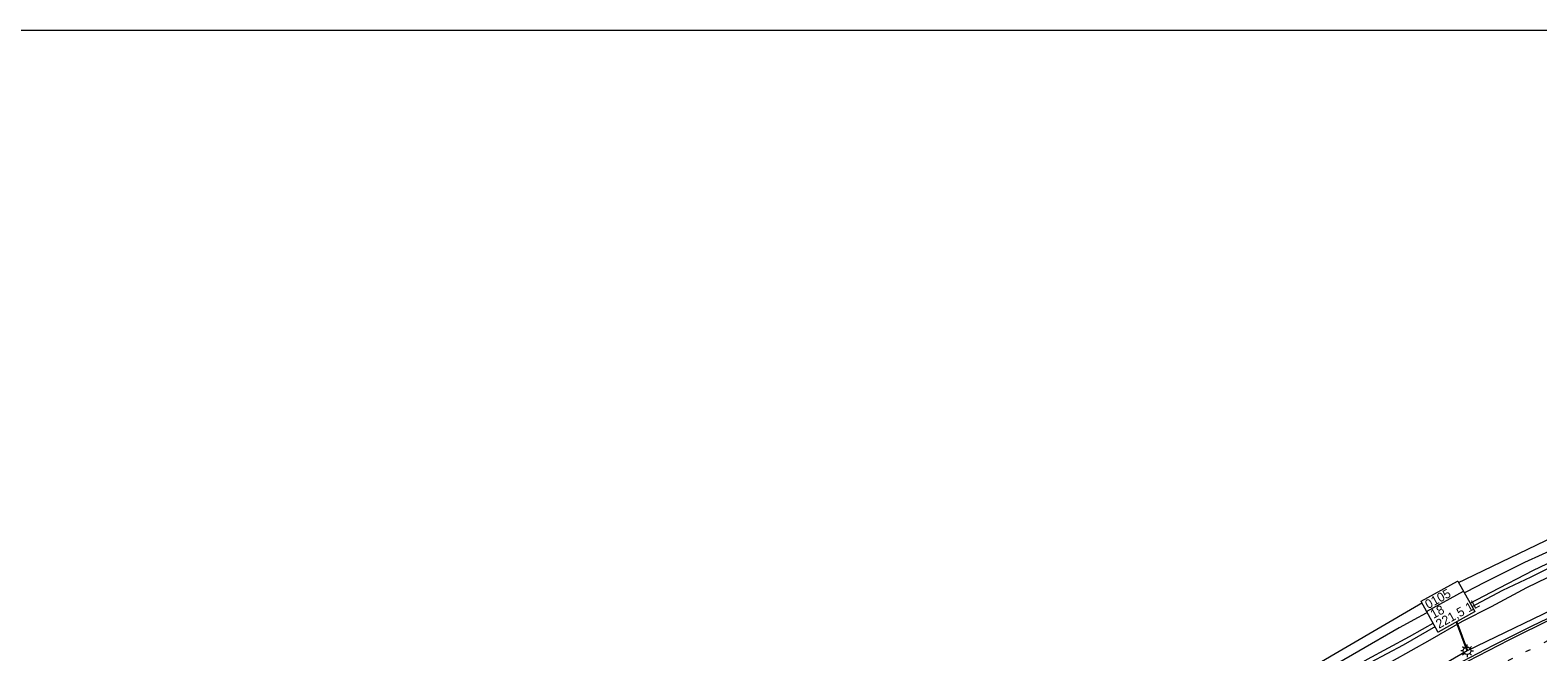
# Model space of a CAD drawing. Header units: metres. Extents: x 232248 to 233905, y 443105 to 443956.
# Tile 12 of 18: x 232755 to 233054, y 443673 to 443797. Entities that reach past the tile are written whole.
import ezdxf

# ---------------------------------------------------------------- set-up
doc = ezdxf.new("R2010")
doc.units = ezdxf.units.M
doc.set_wipeout_variables(frame=1)
doc.linetypes.add('13strp', pattern=[4, 1, -3])
for name, color, linetype, lineweight in [('gw-bs-bodemwatergang', 8, 'Continuous', 18), ('gw-bs-insteekwatergang', 8, 'Continuous', 18), ('HTM_vb_kabeltrace_1', 5, 'Continuous', 18), ('HTM_vb_lichtmast_t1', 5, 'Continuous', 18), ('kd-bs-opnamedtmgrens', 173, 'Continuous', 18), ('mk-bs-13streep 0.45', 8, '13strp', 18), ('mk-bs-streep 0.15', 8, 'Continuous', 18), ('og-bs-terreinafscheiding', 253, 'Continuous', 18), ('vh-b5-verh_soort', 8, 'Continuous', 18), ('wm-bs-t25_1000', 7, 'Continuous', 25)]:
    doc.layers.add(name, color=color, linetype=linetype, lineweight=lineweight)
doc.layers.add('to-xx-bibcontour', color=253, linetype='Continuous')
doc.layers.add('to-xx-deelkader', color=133, linetype='Continuous', lineweight=18, plot=False)
doc.styles.add('rtw_iso', font='iso-rtw.shx')

# ---------------------------------------------------------------- blocks, each defined once
blk = doc.blocks.new('lantaarnpaal')
for p, q in [((-0.75, 0), (-1.25, 0)), ((-0.88, 0.88), (-0.53, 0.53)), ((0, 0.75), (0, 1.25)), ((0.53, 0.53), (0.88, 0.88)), ((0.75, 0), (1.25, 0)), ((-0.53, -0.53), (-0.88, -0.88)), ((0, -0.75), (0, -1.25)), ((0.53, -0.53), (0.88, -0.88))]:
    blk.add_line(p, q)
blk.add_circle((0, 0), 0.75)
blk = doc.blocks.new('Speedstartest')
at = {"color": 40, "lineweight": 0}
blk.add_wipeout([(0, 7), (0, 0), (8.34, 0), (8.34, 7)], dxfattribs=at).dxf.layer = 'to-xx-bibcontour'
at = {"layer": 'to-xx-bibcontour', "color": 40, "lineweight": 0}
blk.add_lwpolyline([(0.06, 7), (8.28, 7, -0.414214), (8.34, 6.94), (8.34, 0.06, -0.414214), (8.28, 0), (0.06, 0, -0.414214), (0, 0.06), (0, 6.94, -0.414214)], format="xyb", close=True, dxfattribs=at)
blk.add_lwpolyline([(0, 4.71), (8.34, 4.71)], dxfattribs=at)
at = {"color": 0, "linetype": 'ByBlock', "style": 'rtw_iso'}
for tag, p in [('GRPNR/MSTNR', (0.49, 4.92, 20.25)), ('WEGNR.', (0.49, 2.72, 20.25)), ('VOEDINGSKAST', (0.49, 0.48, 20.25))]:
    blk.add_attdef(tag, p, '', height=1.8, dxfattribs=at)

msp = doc.modelspace()

# ---------------------------------------------------------------- linework, layer by layer
at = {"layer": 'gw-bs-bodemwatergang'}
for points in [[(232937.08, 443612.65, 19.68), (232937.15, 443613.13, 19.68), (232941.62, 443616.87, 19.68), (232948.13, 443622.41, 19.77), (232955.47, 443628.12, 19.79), (232962.03, 443633.32, 19.78), (232971.76, 443640.59, 19.79), (232981.09, 443647.27, 19.81), (232987.63, 443651.91, 19.8), (232993.98, 443656.15, 19.8), (233000.92, 443660.7, 19.8), (233006.54, 443664.2, 19.8), (233013.03, 443668.05, 19.8), (233019.9, 443671.99, 19.8), (233028.19, 443676.46, 19.8), (233035.95, 443680.82, 19.8), (233044.36, 443685.24, 19.8), (233052.8, 443689.62, 19.8), (233058.21, 443692.2, 19.8)], [(233057.76, 443690.99, 19.82), (233052.22, 443688.23, 19.79), (233046.6, 443685.58, 19.79), (233040.28, 443682.22, 19.79), (233033.34, 443678.47, 19.79), (233026.94, 443674.75, 19.79), (233020.49, 443671.34, 19.79), (233015, 443668.16, 19.79), (233008.17, 443664.34, 19.79), (233001.78, 443660.08, 19.81), (232996.67, 443656.78, 19.81), (232991.06, 443653.28, 19.83), (232985.41, 443649.22, 19.83), (232979.42, 443645.15, 19.84), (232974.37, 443641.37, 19.83), (232968.66, 443637.21, 19.83), (232963.01, 443633.11, 19.77), (232956.37, 443627.74, 19.74), (232950.61, 443623.31, 19.74), (232946.06, 443619.57, 19.82), (232943.3, 443617.16, 19.89), (232940.5, 443614.93, 19.73), (232938.08, 443612.86, 19.65), (232937.08, 443612.65, 19.68)]]:
    msp.add_polyline3d(points, dxfattribs=at)
at = {"layer": 'gw-bs-insteekwatergang'}
for points in [[(233058, 443694.33, 21.16), (233050.97, 443691.15, 21.16), (233042.9, 443687.15, 21.13), (233034.38, 443682.67, 21.09), (233026.15, 443678.17, 21.09), (233018.14, 443673.6, 21.1), (233009.68, 443668.69, 21), (233002.54, 443664.14, 20.97), (232998.59, 443661.44, 20.97), (232992.4, 443657.4, 20.86), (232985.34, 443652.37, 20.74), (232977.98, 443647.57, 20.69), (232968.22, 443640.06, 20.58), (232961.82, 443635.11, 20.58), (232952.36, 443627.45, 20.64), (232943.93, 443621.02, 20.63), (232937.18, 443615.6, 20.89), (232935.78, 443614.21, 20.92), (232935.65, 443613.07, 20.92), (232936.11, 443612.08, 20.92)], [(233059.57, 443690.06, 20.91), (233051.39, 443686.14, 20.91), (233044.4, 443682.36, 20.91), (233038.64, 443679.48, 20.92), (233032.25, 443675.77, 20.95), (233024.73, 443671.52, 21.01), (233015.37, 443666.43, 21.02), (233008.68, 443662.59, 21.07), (233001.08, 443657.74, 21.07), (232994.12, 443652.83, 21.07), (232986.48, 443647.7, 21.07), (232978.46, 443642.04, 21.07), (232971.7, 443637.22, 21.07), (232965.98, 443632.82, 21.07), (232959.9, 443628.11, 21.07), (232952.68, 443622.54, 21.07), (232945.51, 443617.12, 20.95), (232941.82, 443614.05, 20.83), (232939.07, 443611.95, 20.8), (232937.92, 443611.43, 20.85), (232937.21, 443611.42, 20.85), (232936.11, 443612.08, 20.92)]]:
    msp.add_polyline3d(points, dxfattribs=at)
at = {"layer": 'HTM_vb_kabeltrace_1'}
for p, q in [((233075.63, 443691.03), (233039.6, 443673.65)), ((233039.6, 443673.65), (233004.99, 443653.6))]:
    msp.add_line(p, q, dxfattribs=at)
at = {"layer": 'kd-bs-opnamedtmgrens'}
msp.add_polyline3d([(232858.82, 443548.8, 20.74), (232868.71, 443558.54, 20.73), (232880.61, 443576, 20.73), (232883.02, 443588.47, 20.71), (232882.14, 443600.77, 20.66), (232873.15, 443624.45, 20.62), (232878.9, 443629.41, 20.89), (232885.63, 443635.21, 20.91), (232887.02, 443636.41, 20.92), (232895.53, 443643.74, 20.92), (232923.83, 443614.58, 20.89), (232930.1, 443617.79, 21.06), (232930.62, 443618.09, 21.06), (232949.06, 443627.52, 20.63), (232973.96, 443647.3, 20.86), (233002.5, 443666.68, 21.07), (233035.85, 443686.19, 21.23), (233060.42, 443698.03, 21.11)], dxfattribs=at)
at = {"layer": 'mk-bs-13streep 0.45'}
msp.add_polyline3d([(233059.26, 443677.45, 20.86), (233048.6, 443672.12, 20.95), (233038.01, 443666.6, 20.93), (233027.52, 443660.85, 20.98), (233017.22, 443654.8, 20.99), (233006.32, 443647.98, 21.01), (232997.2, 443641.81, 21), (232987.33, 443634.91, 21), (232979.99, 443629.57, 21.04), (232973.61, 443624.84, 21.05), (232967.37, 443620.01, 21.08), (232961, 443614.88, 21.09)], dxfattribs=at)
at = {"layer": 'mk-bs-streep 0.15'}
msp.add_polyline3d([(232941.8, 443603.91, 21.22), (232948.29, 443609.35, 21.22), (232955.39, 443615.23, 21.22), (232960.31, 443619.12, 21.22), (232966.35, 443623.91, 21.21), (232973.02, 443629.03, 21.21), (232978.32, 443632.97, 21.17), (232984.67, 443637.54, 21.17), (232993.22, 443643.57, 21.14), (233000.54, 443648.64, 21.12), (233007.72, 443653.28, 21.08), (233016.13, 443658.45, 21.04), (233024.09, 443663.05, 21.04), (233031.76, 443667.35, 21.04), (233039.75, 443671.61, 21.04), (233047.97, 443675.84, 21.07), (233056.6, 443680.12, 21.07)], dxfattribs=at)
at = {"layer": 'og-bs-terreinafscheiding'}
msp.add_polyline3d([(233035.7, 443670.01, 21.05), (233044.85, 443674.77, 21.05), (233052.53, 443678.62, 21.02), (233059.97, 443682.16, 21.02)], dxfattribs=at)
at = {"layer": 'to-xx-deelkader', "elevation": 20.96}
msp.add_lwpolyline([(233325.31, 443222.63), (232514.31, 443222.63), (232514.31, 443796.63), (233325.31, 443796.63), (233325.31, 443222.63), (233284.76, 443222.63), (233325.31, 443263.18)], dxfattribs=at)
at = {"layer": 'vh-b5-verh_soort'}
msp.add_polyline3d([(233035.7, 443670.01, 21.05), (233044.85, 443674.77, 21.05), (233052.53, 443678.62, 21.02), (233059.97, 443682.16, 21.02)], dxfattribs=at)

# ---------------------------------------------------------------- block references
at = {"layer": 'HTM_vb_lichtmast_t1'}
msp.add_blockref('lantaarnpaal', (233039.6, 443673.65), dxfattribs=at)

# ---------------------------------------------------------------- next in the draw order: block references
at = {"layer": 'wm-bs-t25_1000', "rotation": 28.87920723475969}
msp.add_blockref('Speedstartest', (233033.85, 443677.34), dxfattribs=at).add_auto_attribs({'VOEDINGSKAST': '221,5 1L', 'WEGNR.': '18', 'GRPNR/MSTNR': '0105'})

# ---------------------------------------------------------------- next in the draw order: linework, layer by layer
at = {"layer": 'wm-bs-t25_1000'}
msp.add_lwpolyline([(233037.5, 443679.35), (233039.6, 443673.65)], dxfattribs=at)

doc.saveas('drawing.dxf')
